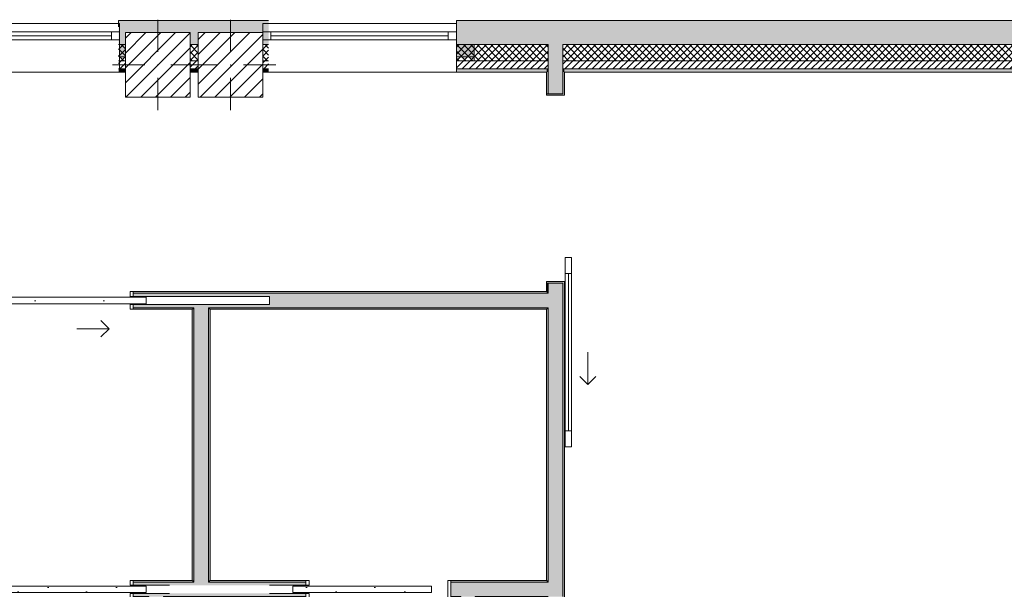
# Model space of a CAD drawing. Header units: millimetres. Extents: x -40968 to 13979, y -19284 to 4746.
# Tile 12 of 106: x -13704 to -7601, y -15544 to -12015. Entities that reach past the tile are written whole.
import ezdxf

# ---------------------------------------------------------------- set-up
doc = ezdxf.new("R2010")
doc.units = ezdxf.units.MM
doc.header["$MEASUREMENT"] = 0
doc.linetypes.add('Wipeout_Contour', pattern=[1000, 0, -1000])
for name, color, linetype in [('10_ESTR_Pilars', 7, 'Continuous'), ('12_FAÇ_Façana', 7, 'Continuous'), ('Puertas Archicad', 7, 'Continuous'), ('Ventanas Archicad', 7, 'Continuous')]:
    doc.layers.add(name, color=color, linetype=linetype)
for name, color, linetype, lineweight in [('10_ESTR_Pilars_Pluma_Nº__20', 1, 'Continuous', 5), ('10_ESTR_Pilars_Pluma_Nº__28', 7, 'Continuous', 20), ('10_ESTR_Pilars_Pluma_Nº__42', 8, 'Continuous', 25), ('12_FAÇ_Façana_Pluma_Nº__2', 8, 'Continuous', 5), ('12_FAÇ_Façana_Pluma_Nº__7', 7, 'Continuous', 5), ('Puertas Archicad_Pluma_Nº__1', 7, 'Continuous', 5), ('Puertas Archicad_Pluma_Nº__7', 7, 'Continuous', 5), ('Ventanas Archicad_Pluma_Nº__7', 7, 'Continuous', 5)]:
    doc.layers.add(name, color=color, linetype=linetype, lineweight=lineweight)
for name, color, linetype, lineweight, true_color in [('12_FAÇ_Façana_Pluma_Nº__102', 7, 'Continuous', 5, 0xcccccc), ('12_FAÇ_Façana_Pluma_Nº__174', 7, 'Continuous', 13, 0xe4ad2c), ('12_FAÇ_Façana_Pluma_Nº__176', 7, 'Continuous', 15, 0x93a0c6), ('12_FAÇ_Façana_Pluma_Nº__3', 7, 'Continuous', 5, 0xa4a4a4), ('12_FAÇ_Façana_Pluma_Nº__43', 7, 'Continuous', 5, 0xa4a4a6), ('Puertas Archicad_Pluma_Nº__23', 7, 'Continuous', 5, 0xa4a4a6), ('Puertas Archicad_Pluma_Nº__3', 7, 'Continuous', 5, 0xa4a4a4), ('Ventanas Archicad_Pluma_Nº__23', 7, 'Continuous', 5, 0xa4a4a6), ('Ventanas Archicad_Pluma_Nº__3', 7, 'Continuous', 5, 0xa4a4a4), ('Ventanas Archicad_Pluma_Nº__43', 7, 'Continuous', 5, 0xa4a4a6)]:
    doc.layers.add(name, color=color, linetype=linetype, lineweight=lineweight, true_color=true_color)
pattern_1 = [(45, (0, 0), (-21.213203, 21.213203), [])]
pattern_2 = [(45, (0, 0), (-21.213203, 21.213203), []), (135, (0, 0), (21.213203, 21.213203), [])]
pattern_3 = [(0, (0, 0), (0, 75), [0, -75])]
pattern_4 = [(0, (0, 0), (0, 779.42), [48.75, -401.25]), (0, (225, 389.7), (0, 779.42), [48.75, -401.25]), (60, (0, 0), (-675, 389.7), [48.75, -401.25]), (60, (450, 0), (-675, 389.7), [48.75, -401.25]), (120, (48.75, 0), (675, 389.7), [48.75, -401.25]), (120, (498.75, 0), (675, 389.7), [48.75, -401.25]), (0, (0, 75), (0, 150), [0, -150, 0, -225]), (45, (75, 75), (-106.066, 106.066), [0, -112.5, 0, -187.5])]
pattern_5 = [(45, (0, 0), (-45.96194, 45.96194), [])]

# ---------------------------------------------------------------- blocks, each defined once
blk = doc.blocks.new('Muro_22_2', base_point=(-7036.1, -12339))
at = {"layer": '12_FAÇ_Façana_Pluma_Nº__102', "linetype": 'Continuous', "lineweight": 0, "true_color": 0xe5e5e5}
for points in [[(-10427.9, -12019), (-10997.4, -12019), (-10997.4, -12169), (-10427.9, -12169)], [(-10427.9, -12169), (-10337.9, -12169), (-10337.9, -12019), (-10427.9, -12019)], [(-10337.9, -12019), (-10337.9, -12169), (-7450.4, -12169), (-7450.4, -12094.6), (-7050.4, -12094.6), (-7050.4, -12169), (-7036.1, -12169), (-7036.1, -12019)]]:
    blk.add_hatch(color=254, dxfattribs=at).paths.add_polyline_path(points)
at = {"layer": '12_FAÇ_Façana_Pluma_Nº__174', "linetype": 'Continuous', "lineweight": 13, "true_color": 0xe4ad2c}
h = blk.add_hatch(dxfattribs=at)
h.set_pattern_fill('SATE_Aislamiento_0002', color=42, style=0, pattern_type=2)
h.set_pattern_definition(pattern_2)
h.paths.add_polyline_path([(-10427.9, -12169), (-10997.4, -12169), (-10997.4, -12269), (-10427.9, -12269)])
h = blk.add_hatch(dxfattribs=at)
h.set_pattern_fill('SATE_Aislamiento_0002', color=42, style=0, pattern_type=2)
h.set_pattern_definition(pattern_2)
h.paths.add_polyline_path([(-10337.9, -12269), (-7450.4, -12269), (-7450.4, -12169), (-10337.9, -12169)])
h = blk.add_hatch(dxfattribs=at)
h.set_pattern_fill('SATE_Aislamiento_0002', color=42, style=0, pattern_type=2)
h.set_pattern_definition(pattern_2)
h.paths.add_polyline_path([(-7050.4, -12269), (-7036.1, -12269), (-7036.1, -12169), (-7050.4, -12169)])
at = {"layer": '12_FAÇ_Façana_Pluma_Nº__176', "linetype": 'Continuous', "lineweight": 0, "true_color": 0x495063}
for points in [[(-10437.9, -12319), (-10997.4, -12319), (-10997.4, -12339), (-10437.9, -12339)], [(-10437.9, -12339), (-10427.9, -12339), (-10427.9, -12319), (-10437.9, -12319)], [(-10337.9, -12339), (-10327.9, -12339), (-10327.9, -12319), (-10337.9, -12319)], [(-10327.9, -12339), (-7450.4, -12339), (-7450.4, -12319), (-10327.9, -12319)], [(-7050.4, -12339), (-7036.1, -12339), (-7036.1, -12319), (-7050.4, -12319)]]:
    blk.add_hatch(color=251, dxfattribs=at).paths.add_polyline_path(points)
at = {"layer": '12_FAÇ_Façana_Pluma_Nº__2', "linetype": 'Continuous', "lineweight": 5}
h = blk.add_hatch(dxfattribs=at)
h.set_pattern_fill('Ceramic_0002', color=8, style=0, pattern_type=2)
h.set_pattern_definition(pattern_1)
h.paths.add_polyline_path([(-10427.9, -12269), (-10997.4, -12269), (-10997.4, -12319), (-10427.9, -12319)])
h = blk.add_hatch(dxfattribs=at)
h.set_pattern_fill('Ceramic_0002', color=8, style=0, pattern_type=2)
h.set_pattern_definition(pattern_1)
h.paths.add_polyline_path([(-10337.9, -12319), (-7450.4, -12319), (-7450.4, -12269), (-10337.9, -12269)])
h = blk.add_hatch(dxfattribs=at)
h.set_pattern_fill('Ceramic_0002', color=8, style=0, pattern_type=2)
h.set_pattern_definition(pattern_1)
h.paths.add_polyline_path([(-7050.4, -12319), (-7036.1, -12319), (-7036.1, -12269), (-7050.4, -12269)])
at = {"layer": '12_FAÇ_Façana_Pluma_Nº__7', "color": 7, "linetype": 'Continuous', "lineweight": 5}
for p, q in [((-10997.4, -12169), (-10427.9, -12169)), ((-10427.9, -12169), (-10427.9, -12269)), ((-10337.9, -12269), (-10337.9, -12169)), ((-10337.9, -12169), (-7450.4, -12169)), ((-7050.4, -12169), (-7036.1, -12169)), ((-10997.4, -12269), (-10427.9, -12269)), ((-10997.4, -12319), (-10427.9, -12319)), ((-10427.9, -12269), (-10427.9, -12319)), ((-10427.9, -12319), (-10427.9, -12339)), ((-10337.9, -12319), (-10337.9, -12269)), ((-10337.9, -12269), (-7450.4, -12269)), ((-10337.9, -12339), (-10337.9, -12319)), ((-10337.9, -12319), (-7450.4, -12319)), ((-7050.4, -12269), (-7036.1, -12269)), ((-7050.4, -12319), (-7036.1, -12319))]:
    blk.add_line(p, q, dxfattribs=at)
at = {"layer": '12_FAÇ_Façana_Pluma_Nº__7', "color": 7, "linetype": 'Continuous', "lineweight": 5, "flags": 128}
for points in [[(-7036.1, -12019), (-10997.4, -12019)], [(-10997.4, -12019), (-10997.4, -12339)], [(-7036.1, -12059), (-7036.1, -12019)], [(-10997.4, -12339), (-10437.9, -12339)], [(-10327.9, -12339), (-7450.4, -12339)], [(-7050.4, -12339), (-7036.1, -12339)]]:
    blk.add_lwpolyline(points, dxfattribs=at)
blk = doc.blocks.new('Muro_24_2', base_point=(-12161.1, -12339))
at = {"layer": '12_FAÇ_Façana_Pluma_Nº__102', "linetype": 'Continuous', "lineweight": 0, "true_color": 0xe5e5e5}
blk.add_hatch(color=254, dxfattribs=at).paths.add_polyline_path([(-12161.1, -12019), (-13091.1, -12019), (-13091.1, -12169), (-13048.4, -12169), (-13048.4, -12094.6), (-12648.4, -12094.6), (-12648.4, -12169), (-12597.4, -12169), (-12597.4, -12094.6), (-12197.4, -12094.6), (-12197.4, -12169), (-12161.1, -12169)])
at = {"layer": '12_FAÇ_Façana_Pluma_Nº__174', "linetype": 'Continuous', "lineweight": 13, "true_color": 0xe4ad2c}
h = blk.add_hatch(dxfattribs=at)
h.set_pattern_fill('SATE_Aislamiento_0002', color=42, style=0, pattern_type=2)
h.set_pattern_definition(pattern_2)
h.paths.add_polyline_path([(-13091.1, -12269), (-13048.4, -12269), (-13048.4, -12169), (-13091.1, -12169)])
h = blk.add_hatch(dxfattribs=at)
h.set_pattern_fill('SATE_Aislamiento_0002', color=42, style=0, pattern_type=2)
h.set_pattern_definition(pattern_2)
h.paths.add_polyline_path([(-12648.4, -12269), (-12597.4, -12269), (-12597.4, -12169), (-12648.4, -12169)])
h = blk.add_hatch(dxfattribs=at)
h.set_pattern_fill('SATE_Aislamiento_0002', color=42, style=0, pattern_type=2)
h.set_pattern_definition(pattern_2)
h.paths.add_polyline_path([(-12197.4, -12269), (-12161.1, -12269), (-12161.1, -12169), (-12197.4, -12169)])
at = {"layer": '12_FAÇ_Façana_Pluma_Nº__176', "linetype": 'Continuous', "lineweight": 0, "true_color": 0x495063}
for points in [[(-13091.1, -12339), (-13048.4, -12339), (-13048.4, -12319), (-13091.1, -12319)], [(-12648.4, -12339), (-12597.4, -12339), (-12597.4, -12319), (-12648.4, -12319)], [(-12197.4, -12339), (-12161.1, -12339), (-12161.1, -12319), (-12197.4, -12319)]]:
    blk.add_hatch(color=251, dxfattribs=at).paths.add_polyline_path(points)
at = {"layer": '12_FAÇ_Façana_Pluma_Nº__2', "linetype": 'Continuous', "lineweight": 5}
h = blk.add_hatch(dxfattribs=at)
h.set_pattern_fill('Ceramic_0002', color=8, style=0, pattern_type=2)
h.set_pattern_definition(pattern_1)
h.paths.add_polyline_path([(-13091.1, -12319), (-13048.4, -12319), (-13048.4, -12269), (-13091.1, -12269)])
h = blk.add_hatch(dxfattribs=at)
h.set_pattern_fill('Ceramic_0002', color=8, style=0, pattern_type=2)
h.set_pattern_definition(pattern_1)
h.paths.add_polyline_path([(-12648.4, -12319), (-12597.4, -12319), (-12597.4, -12269), (-12648.4, -12269)])
h = blk.add_hatch(dxfattribs=at)
h.set_pattern_fill('Ceramic_0002', color=8, style=0, pattern_type=2)
h.set_pattern_definition(pattern_1)
h.paths.add_polyline_path([(-12197.4, -12319), (-12161.1, -12319), (-12161.1, -12269), (-12197.4, -12269)])
at = {"layer": '12_FAÇ_Façana_Pluma_Nº__7', "color": 7, "linetype": 'Continuous', "lineweight": 5}
for p, q in [((-13091.1, -12169), (-13048.4, -12169)), ((-12648.4, -12169), (-12597.4, -12169)), ((-12197.4, -12169), (-12161.1, -12169)), ((-13091.1, -12269), (-13048.4, -12269)), ((-13091.1, -12319), (-13048.4, -12319)), ((-12648.4, -12269), (-12597.4, -12269)), ((-12648.4, -12319), (-12597.4, -12319)), ((-12197.4, -12269), (-12161.1, -12269)), ((-12197.4, -12319), (-12161.1, -12319))]:
    blk.add_line(p, q, dxfattribs=at)
at = {"layer": '12_FAÇ_Façana_Pluma_Nº__7', "color": 7, "linetype": 'Continuous', "lineweight": 5, "flags": 128}
for points in [[(-12161.1, -12019), (-13091.1, -12019)], [(-13091.1, -12019), (-13091.1, -12059)], [(-13091.1, -12339), (-13048.4, -12339)], [(-12648.4, -12339), (-12597.4, -12339)], [(-12197.4, -12339), (-12161.1, -12339)]]:
    blk.add_lwpolyline(points, dxfattribs=at)
blk = doc.blocks.new('Ventana Vertical Multi-Faja 27_9')
at = {"layer": 'Ventanas Archicad_Pluma_Nº__23', "color": 253, "linetype": 'Continuous', "lineweight": 5, "true_color": 0xa4a4a6}
for p, q in [((-600, 0), (-550, 0)), ((-550, 0), (-550, -50)), ((550, -50), (550, 0)), ((550, 0), (600, 0)), ((-550, -50), (-600, -50)), ((600, -50), (550, -50))]:
    blk.add_line(p, q, dxfattribs=at)
at = {"layer": 'Ventanas Archicad_Pluma_Nº__3', "color": 253, "linetype": 'Continuous', "lineweight": 5, "true_color": 0xa4a4a4}
for p, q in [((-600, 50), (600, 50)), ((-550, 0), (550, 0)), ((-550, -25), (550, -25)), ((550, -50), (-550, -50)), ((-600, -250), (600, -250))]:
    blk.add_line(p, q, dxfattribs=at)
at = {"layer": 'Ventanas Archicad_Pluma_Nº__43', "color": 253, "linetype": 'Continuous', "lineweight": 5, "true_color": 0xa4a4a6}
for p, q in [((-600, -180), (-600, -155)), ((600, -180), (600, -155))]:
    blk.add_line(p, q, dxfattribs=at)
at = {"layer": 'Ventanas Archicad_Pluma_Nº__7', "color": 7, "linetype": 'Continuous', "lineweight": 5}
for p, q in [((-600, 50), (-600, 30)), ((-600, 30), (-600, 0)), ((-600, 30), (-600, 0)), ((-600, 0), (-600, -50)), ((-600, 0), (-600, -50)), ((-600, 0), (-600, -50)), ((-600, 0), (-600, -50)), ((600, 50), (600, 30)), ((600, 30), (600, 0)), ((600, 30), (600, 0)), ((600, 0), (600, -50)), ((600, 0), (600, -50)), ((600, 0), (600, -50)), ((600, 0), (600, -50)), ((-600, -50), (-600, -80)), ((-600, -50), (-600, -80)), ((600, -50), (600, -80)), ((600, -50), (600, -80)), ((-600, -80), (-600, -155)), ((-600, -80), (-600, -155)), ((600, -80), (600, -155)), ((600, -80), (600, -155)), ((-600, -180), (-600, -230)), ((600, -180), (600, -230)), ((-600, -230), (-600, -250)), ((600, -230), (600, -250))]:
    blk.add_line(p, q, dxfattribs=at)
blk = doc.blocks.new('Muro_26_2', base_point=(-11002.4, -12339))
at = {"layer": '12_FAÇ_Façana', "linetype": 'Continuous', "lineweight": 0, "true_color": 0x000000}
h = blk.add_hatch(dxfattribs=at)
h.set_pattern_fill('Yeso_0002', color=18, style=0, pattern_type=2)
h.set_pattern_definition(pattern_3)
h.paths.add_polyline_path([(-12197.4, -12269), (-12197.4, -12244), (-12307.4, -12244), (-12307.4, -12269)])
h = blk.add_hatch(dxfattribs=at)
h.set_pattern_fill('Yeso_0002', color=18, style=0, pattern_type=2)
h.set_pattern_definition(pattern_3)
h.paths.add_polyline_path([(-10997.4, -12269), (-10887.4, -12269), (-10887.4, -12244), (-10997.4, -12244)])
at = {"layer": '12_FAÇ_Façana_Pluma_Nº__102', "linetype": 'Continuous', "lineweight": 0, "true_color": 0xe5e5e5}
for points in [[(-12307.4, -12169), (-12307.4, -12244), (-12197.4, -12244), (-12197.4, -12059)], [(-10887.4, -12169), (-10997.4, -12059), (-10997.4, -12244), (-10887.4, -12244)]]:
    blk.add_hatch(color=254, dxfattribs=at).paths.add_polyline_path(points)
at = {"layer": '12_FAÇ_Façana_Pluma_Nº__43', "color": 253, "linetype": 'Continuous', "lineweight": 5, "true_color": 0xa4a4a6}
for p, q in [((-12307.4, -12244), (-12307.4, -12269)), ((-12197.4, -12244), (-12307.4, -12244)), ((-12197.4, -12269), (-12197.4, -12244)), ((-10997.4, -12269), (-10997.4, -12244)), ((-10997.4, -12244), (-10887.4, -12244)), ((-10887.4, -12244), (-10887.4, -12269)), ((-12307.4, -12269), (-12197.4, -12269)), ((-10887.4, -12269), (-10997.4, -12269))]:
    blk.add_line(p, q, dxfattribs=at)
at = {"layer": '12_FAÇ_Façana_Pluma_Nº__7', "color": 7, "linetype": 'Continuous', "lineweight": 5}
for p, q in [((-12197.4, -12039), (-12197.4, -12059)), ((-12197.4, -12059), (-12197.4, -12089)), ((-12197.4, -12059), (-12197.4, -12089)), ((-10997.4, -12039), (-10997.4, -12059)), ((-10997.4, -12059), (-10997.4, -12089)), ((-10997.4, -12059), (-10997.4, -12089)), ((-12197.4, -12089), (-12197.4, -12139)), ((-12197.4, -12089), (-12197.4, -12139)), ((-12197.4, -12139), (-12197.4, -12169)), ((-12197.4, -12139), (-12197.4, -12169)), ((-10997.4, -12089), (-10997.4, -12139)), ((-10997.4, -12089), (-10997.4, -12139)), ((-10997.4, -12139), (-10997.4, -12169)), ((-10997.4, -12139), (-10997.4, -12169)), ((-12307.4, -12169), (-12307.4, -12244)), ((-12197.4, -12169), (-12197.4, -12244)), ((-12197.4, -12169), (-12197.4, -12244)), ((-10997.4, -12169), (-10997.4, -12244)), ((-10997.4, -12169), (-10997.4, -12244)), ((-10887.4, -12169), (-10887.4, -12244)), ((-12197.4, -12269), (-12197.4, -12319)), ((-12197.4, -12319), (-12197.4, -12339)), ((-10997.4, -12269), (-10997.4, -12319)), ((-10997.4, -12319), (-10997.4, -12339))]:
    blk.add_line(p, q, dxfattribs=at)
at = {"layer": 'Ventanas Archicad', "color": 253, "linetype": 'Continuous', "lineweight": 5, "true_color": 0xa4a4a6, "zscale": 1000}
blk.add_blockref('Ventana Vertical Multi-Faja 27_9', (-11597.4, -12089), dxfattribs=at)
blk = doc.blocks.new('Muro_27_2', base_point=(-13091.1, -12339))
at = {"layer": '12_FAÇ_Façana', "linetype": 'Continuous', "lineweight": 0, "true_color": 0x000000}
h = blk.add_hatch(dxfattribs=at)
h.set_pattern_fill('Yeso_0002', color=18, style=0, pattern_type=2)
h.set_pattern_definition(pattern_3)
h.paths.add_polyline_path([(-14286.1, -12269), (-14286.1, -12244), (-14396.1, -12244), (-14396.1, -12269)])
h = blk.add_hatch(dxfattribs=at)
h.set_pattern_fill('Yeso_0002', color=18, style=0, pattern_type=2)
h.set_pattern_definition(pattern_3)
h.paths.add_polyline_path([(-13086.1, -12269), (-12976.1, -12269), (-12976.1, -12244), (-13086.1, -12244)])
at = {"layer": '12_FAÇ_Façana_Pluma_Nº__102', "linetype": 'Continuous', "lineweight": 0, "true_color": 0xe5e5e5}
for points in [[(-14396.1, -12169), (-14396.1, -12244), (-14286.1, -12244), (-14286.1, -12059)], [(-12976.1, -12169), (-13086.1, -12059), (-13086.1, -12244), (-12976.1, -12244)]]:
    blk.add_hatch(color=254, dxfattribs=at).paths.add_polyline_path(points)
at = {"layer": '12_FAÇ_Façana_Pluma_Nº__43', "color": 253, "linetype": 'Continuous', "lineweight": 5, "true_color": 0xa4a4a6}
for p, q in [((-14396.1, -12244), (-14396.1, -12269)), ((-14286.1, -12244), (-14396.1, -12244)), ((-14286.1, -12269), (-14286.1, -12244)), ((-13086.1, -12269), (-13086.1, -12244)), ((-13086.1, -12244), (-12976.1, -12244)), ((-12976.1, -12244), (-12976.1, -12269)), ((-14396.1, -12269), (-14286.1, -12269)), ((-12976.1, -12269), (-13086.1, -12269))]:
    blk.add_line(p, q, dxfattribs=at)
at = {"layer": '12_FAÇ_Façana_Pluma_Nº__7', "color": 7, "linetype": 'Continuous', "lineweight": 5}
for p, q in [((-14286.1, -12039), (-14286.1, -12059)), ((-14286.1, -12059), (-14286.1, -12089)), ((-14286.1, -12059), (-14286.1, -12089)), ((-13086.1, -12039), (-13086.1, -12059)), ((-13086.1, -12059), (-13086.1, -12089)), ((-13086.1, -12059), (-13086.1, -12089)), ((-14286.1, -12089), (-14286.1, -12139)), ((-14286.1, -12089), (-14286.1, -12139)), ((-14286.1, -12139), (-14286.1, -12169)), ((-14286.1, -12139), (-14286.1, -12169)), ((-13086.1, -12089), (-13086.1, -12139)), ((-13086.1, -12089), (-13086.1, -12139)), ((-13086.1, -12139), (-13086.1, -12169)), ((-13086.1, -12139), (-13086.1, -12169)), ((-14396.1, -12169), (-14396.1, -12244)), ((-14286.1, -12169), (-14286.1, -12244)), ((-14286.1, -12169), (-14286.1, -12244)), ((-13086.1, -12169), (-13086.1, -12244)), ((-13086.1, -12169), (-13086.1, -12244)), ((-12976.1, -12169), (-12976.1, -12244)), ((-14286.1, -12269), (-14286.1, -12319)), ((-14286.1, -12319), (-14286.1, -12339)), ((-13086.1, -12269), (-13086.1, -12319)), ((-13086.1, -12319), (-13086.1, -12339))]:
    blk.add_line(p, q, dxfattribs=at)
at = {"layer": 'Ventanas Archicad', "color": 253, "linetype": 'Continuous', "lineweight": 5, "true_color": 0xa4a4a6, "zscale": 1000}
blk.add_blockref('Ventana Vertical Multi-Faja 27_9', (-13686.1, -12089), dxfattribs=at)
blk = doc.blocks.new('Puerta Corredera Exterior 27_2')
at = {"layer": 'Puertas Archicad', "linetype": 'Continuous', "lineweight": 0, "true_color": 0xffffff}
h = blk.add_hatch(dxfattribs=at)
h.set_pattern_fill('Hormigón_en_Masa_0002', style=0, pattern_type=2)
h.set_pattern_definition(pattern_4)
h.paths.add_polyline_path([(428.1, 155), (428.1, 115), (528.1, 115), (528.1, 155)])
h = blk.add_hatch(dxfattribs=at)
h.set_pattern_fill('Hormigón_en_Masa_0002', style=0, pattern_type=2)
h.set_pattern_definition(pattern_4)
h.paths.add_polyline_path([(1602.1, 115), (1602.1, 155), (1502.1, 155), (1502.1, 115)])
at = {"layer": 'Puertas Archicad_Pluma_Nº__1', "color": 7, "linetype": 'Continuous', "lineweight": 5}
for p, q in [((428.1, 155), (528.1, 155)), ((428.1, 115), (428.1, 155)), ((528.1, 155), (528.1, 115)), ((528.1, 135), (1502.1, 135)), ((1502.1, 115), (1502.1, 155)), ((1502.1, 155), (1602.1, 155)), ((1602.1, 155), (1602.1, 115)), ((528.1, 115), (428.1, 115)), ((1602.1, 115), (1502.1, 115))]:
    blk.add_line(p, q, dxfattribs=at)
at = {"layer": 'Puertas Archicad_Pluma_Nº__1', "color": 7, "linetype": 'Continuous', "lineweight": 5, "flags": 128}
for points in [[(528.1, 155), (1502.1, 155), (1502.1, 135), (528.1, 135)], [(528.1, 135), (1502.1, 135), (1502.1, 115), (528.1, 115)]]:
    blk.add_lwpolyline(points, close=True, dxfattribs=at)
at = {"layer": 'Puertas Archicad_Pluma_Nº__3', "color": 253, "linetype": 'Continuous', "lineweight": 5, "true_color": 0xa4a4a4}
for p, q in [((1015.1, 255), (1215.1, 255)), ((1215.1, 255), (1165.1, 305)), ((1215.1, 255), (1165.1, 205))]:
    blk.add_line(p, q, dxfattribs=at)
at = {"layer": 'Puertas Archicad_Pluma_Nº__7', "color": 7, "linetype": 'Continuous', "lineweight": 5}
for p, q in [((-587, 110), (-577, 110)), ((-577, 0), (-577, 110)), ((587, 110), (577, 110)), ((577, 0), (577, 110))]:
    blk.add_line(p, q, dxfattribs=at)
blk = doc.blocks.new('Muro_44_2', base_point=(-10437.9, -17084))
at = {"layer": '12_FAÇ_Façana_Pluma_Nº__102', "linetype": 'Continuous', "lineweight": 0, "true_color": 0xe5e5e5}
for points in [[(-10427.9, -12269), (-10337.9, -12269), (-10337.9, -12169), (-10427.9, -12169)], [(-10427.9, -12319), (-10337.9, -12319), (-10337.9, -12269), (-10427.9, -12269)], [(-10427.9, -12339), (-10337.9, -12339), (-10337.9, -12319), (-10427.9, -12319)], [(-10427.9, -12473), (-10337.9, -12473), (-10337.9, -12339), (-10427.9, -12339)], [(-10427.9, -13709.4), (-10337.9, -13709.4), (-10337.9, -13647), (-10427.9, -13647)], [(-10427.9, -13709.4), (-10427.9, -13799.4), (-10337.9, -13799.4), (-10337.9, -13709.4)], [(-10427.9, -13799.4), (-10427.9, -15499.4), (-10337.9, -15499.4), (-10337.9, -13799.4)], [(-10427.9, -15499.4), (-10427.9, -15589.4), (-10337.9, -15589.4), (-10337.9, -15499.4)]]:
    blk.add_hatch(color=254, dxfattribs=at).paths.add_polyline_path(points)
at = {"layer": '12_FAÇ_Façana_Pluma_Nº__176', "linetype": 'Continuous', "lineweight": 0, "true_color": 0x495063}
for points in [[(-10427.9, -12339), (-10437.9, -12339), (-10437.9, -12473), (-10427.9, -12473)], [(-10337.9, -12339), (-10337.9, -12473), (-10327.9, -12473), (-10327.9, -12339)], [(-10327.9, -12483), (-10327.9, -12473), (-10337.9, -12473), (-10437.9, -12473), (-10437.9, -12483)], [(-10327.9, -13647), (-10327.9, -13637), (-10437.9, -13637), (-10437.9, -13647), (-10337.9, -13647)], [(-10437.9, -13647), (-10437.9, -13699.4), (-10427.9, -13699.4), (-10427.9, -13647)], [(-10337.9, -16691), (-10327.9, -16691), (-10327.9, -13647), (-10337.9, -13647)], [(-10437.9, -13699.4), (-10437.9, -13709.4), (-10427.9, -13709.4), (-10427.9, -13699.4)], [(-10437.9, -13799.4), (-10437.9, -13809.4), (-10427.9, -13809.4), (-10427.9, -13799.4)], [(-10437.9, -13809.4), (-10437.9, -15489.4), (-10427.9, -15489.4), (-10427.9, -13809.4)], [(-10437.9, -15489.4), (-10437.9, -15499.4), (-10427.9, -15499.4), (-10427.9, -15489.4)]]:
    blk.add_hatch(color=251, dxfattribs=at).paths.add_polyline_path(points)
at = {"layer": '12_FAÇ_Façana_Pluma_Nº__7', "color": 7, "linetype": 'Continuous', "lineweight": 5}
for p, q in [((-10427.9, -12169), (-10427.9, -12269)), ((-10337.9, -12269), (-10337.9, -12169)), ((-10427.9, -12269), (-10427.9, -12319)), ((-10427.9, -12319), (-10427.9, -12339)), ((-10337.9, -12319), (-10337.9, -12269)), ((-10337.9, -12339), (-10337.9, -12319)), ((-10427.9, -12339), (-10427.9, -12473)), ((-10337.9, -12473), (-10337.9, -12339)), ((-10437.9, -12473), (-10437.9, -12483)), ((-10337.9, -12473), (-10437.9, -12473)), ((-10437.9, -12483), (-10327.9, -12483)), ((-10327.9, -12473), (-10327.9, -12483)), ((-10437.9, -13637), (-10327.9, -13637)), ((-10437.9, -13647), (-10437.9, -13637)), ((-10337.9, -13647), (-10437.9, -13647)), ((-10427.9, -13647), (-10427.9, -13709.4)), ((-10337.9, -13709.4), (-10337.9, -13647)), ((-10327.9, -13647), (-10327.9, -13637)), ((-10427.9, -13709.4), (-10437.9, -13709.4)), ((-10337.9, -13799.4), (-10337.9, -13709.4)), ((-10437.9, -13799.4), (-10427.9, -13799.4)), ((-10427.9, -13799.4), (-10427.9, -15499.4)), ((-10337.9, -15499.4), (-10337.9, -13799.4)), ((-10427.9, -15499.4), (-10437.9, -15499.4)), ((-10337.9, -15589.4), (-10337.9, -15499.4))]:
    blk.add_line(p, q, dxfattribs=at)
at = {"layer": '12_FAÇ_Façana_Pluma_Nº__7', "color": 7, "linetype": 'Continuous', "lineweight": 5, "flags": 128}
for points in [[(-10437.9, -12339), (-10437.9, -12473)], [(-10327.9, -12473), (-10327.9, -12339)], [(-10437.9, -13647), (-10437.9, -13699.4)], [(-10327.9, -16691), (-10327.9, -13647)], [(-10437.9, -13809.4), (-10437.9, -15489.4)]]:
    blk.add_lwpolyline(points, dxfattribs=at)
at = {"layer": 'Puertas Archicad', "color": 253, "linetype": 'Continuous', "lineweight": 5, "true_color": 0xa4a4a6, "zscale": 1000, "rotation": 270}
blk.add_blockref('Puerta Corredera Exterior 27_2', (-10437.9, -13060), dxfattribs=at)
blk = doc.blocks.new('Puerta Corredera Empotrada 27')
at = {"layer": 'Puertas Archicad', "linetype": 'Continuous', "lineweight": 0, "true_color": 0xffffff}
h = blk.add_hatch(dxfattribs=at)
h.set_pattern_fill('Hormigón_en_Masa_0002', style=0, pattern_type=2)
h.set_pattern_definition(pattern_4)
h.paths.add_polyline_path([(-330, -35), (-330, -75), (530, -75), (530, -35)])
at = {"layer": 'Puertas Archicad_Pluma_Nº__23', "color": 253, "linetype": 'Continuous', "lineweight": 5, "true_color": 0xa4a4a6}
for p, q in [((-430, 0), (-450, 0)), ((-450, 0), (-450, -110)), ((-430, -110), (-430, 0)), ((450, 0), (430, 0)), ((430, 0), (430, -30)), ((450, -30), (450, 0)), ((430, -30), (450, -30)), ((-450, -110), (-430, -110)), ((450, -80), (430, -80)), ((430, -80), (430, -110)), ((430, -110), (450, -110)), ((450, -110), (450, -80))]:
    blk.add_line(p, q, dxfattribs=at)
at = {"layer": 'Puertas Archicad_Pluma_Nº__3', "color": 253, "linetype": 'Continuous', "lineweight": 5, "true_color": 0xa4a4a4}
for p, q in [((300, 120), (250, 170)), ((100, 120), (300, 120)), ((300, 120), (250, 70)), ((-330, -35), (530, -35)), ((-330, -75), (-330, -35)), ((530, -35), (530, -75)), ((530, -75), (-330, -75))]:
    blk.add_line(p, q, dxfattribs=at)
at = {"layer": 'Puertas Archicad_Pluma_Nº__7', "color": 7, "linetype": 'Continuous', "lineweight": 5}
for p, q in [((-450, -10), (-450, 0)), ((-450, -10), (-450, 0)), ((450, -10), (450, 0)), ((450, -10), (450, 0)), ((-450, -100), (-450, -10)), ((-450, -100), (-450, -10)), ((450, -30), (450, -10)), ((450, -30), (450, -10)), ((-450, -110), (-450, -100)), ((-450, -110), (-450, -100)), ((450, -100), (450, -80)), ((450, -100), (450, -80)), ((450, -110), (450, -100)), ((450, -110), (450, -100))]:
    blk.add_line(p, q, dxfattribs=at)
blk = doc.blocks.new('Puerta Corredera Empotrada 27_2')
at = {"layer": 'Puertas Archicad', "linetype": 'Continuous', "lineweight": 0, "true_color": 0xffffff}
h = blk.add_hatch(dxfattribs=at)
h.set_pattern_fill('Hormigón_en_Masa_0002', style=0, pattern_type=2)
h.set_pattern_definition(pattern_4)
h.paths.add_polyline_path([(-330, -35), (-330, -75), (530, -75), (530, -35)])
at = {"layer": 'Puertas Archicad_Pluma_Nº__23', "color": 253, "linetype": 'Continuous', "lineweight": 5, "true_color": 0xa4a4a6}
for p, q in [((-430, 0), (-450, 0)), ((-450, 0), (-450, -110)), ((-430, -110), (-430, 0)), ((450, 0), (430, 0)), ((430, 0), (430, -30)), ((450, -30), (450, 0)), ((430, -30), (450, -30)), ((-450, -110), (-430, -110)), ((450, -80), (430, -80)), ((430, -80), (430, -110)), ((430, -110), (450, -110)), ((450, -110), (450, -80))]:
    blk.add_line(p, q, dxfattribs=at)
at = {"layer": 'Puertas Archicad_Pluma_Nº__3', "color": 253, "linetype": 'Continuous', "lineweight": 5, "true_color": 0xa4a4a4}
for p, q in [((300, 120), (250, 170)), ((100, 120), (300, 120)), ((300, 120), (250, 70)), ((-330, -35), (530, -35)), ((-330, -75), (-330, -35)), ((530, -35), (530, -75)), ((530, -75), (-330, -75))]:
    blk.add_line(p, q, dxfattribs=at)
at = {"layer": 'Puertas Archicad_Pluma_Nº__7', "color": 7, "linetype": 'Continuous', "lineweight": 5}
for p, q in [((-450, -10), (-450, 0)), ((-450, -10), (-450, 0)), ((450, -10), (450, 0)), ((450, -10), (450, 0)), ((-450, -100), (-450, -10)), ((-450, -100), (-450, -10)), ((450, -30), (450, -10)), ((450, -30), (450, -10)), ((-450, -110), (-450, -100)), ((-450, -110), (-450, -100)), ((450, -100), (450, -80)), ((450, -100), (450, -80)), ((450, -110), (450, -100)), ((450, -110), (450, -100))]:
    blk.add_line(p, q, dxfattribs=at)
blk = doc.blocks.new('Muro_52_2', base_point=(-10437.9, -13809.4))
at = {"layer": '12_FAÇ_Façana_Pluma_Nº__102', "linetype": 'Continuous', "lineweight": 0, "true_color": 0xe5e5e5}
for points in [[(-15616.1, -13709.4), (-15616.1, -13799.4), (-15606.1, -13799.4), (-15606.1, -13709.4)], [(-15606.1, -13729.4), (-14800.5, -13729.4), (-14800.5, -13709.4), (-15606.1, -13709.4)], [(-13000.5, -13709.4), (-13000.5, -13729.4), (-12624.2, -13729.4), (-12624.2, -13709.4)], [(-12624.2, -13709.4), (-12624.2, -13729.4), (-12534.2, -13729.4), (-12534.2, -13709.4)], [(-12534.2, -13709.4), (-12534.2, -13729.4), (-12155.5, -13729.4), (-12155.5, -13779.4), (-12534.2, -13779.4), (-12534.2, -13799.4), (-10437.9, -13799.4), (-10437.9, -13709.4)], [(-10437.9, -13709.4), (-10437.9, -13799.4), (-10427.9, -13799.4), (-10427.9, -13709.4)], [(-15606.1, -13779.4), (-15606.1, -13799.4), (-14800.5, -13799.4), (-14800.5, -13779.4)], [(-13000.5, -13799.4), (-12624.2, -13799.4), (-12624.2, -13779.4), (-13000.5, -13779.4)], [(-12624.2, -13799.4), (-12534.2, -13799.4), (-12534.2, -13779.4), (-12624.2, -13779.4)]]:
    blk.add_hatch(color=254, dxfattribs=at).paths.add_polyline_path(points)
at = {"layer": '12_FAÇ_Façana_Pluma_Nº__176', "linetype": 'Continuous', "lineweight": 0, "true_color": 0x495063}
for points in [[(-15606.1, -13699.4), (-15606.1, -13709.4), (-14800.5, -13709.4), (-14800.5, -13699.4)], [(-10437.9, -13699.4), (-13000.5, -13699.4), (-13000.5, -13709.4), (-10437.9, -13709.4)], [(-15606.1, -13799.4), (-15606.1, -13809.4), (-14800.5, -13809.4), (-14800.5, -13799.4)], [(-13000.5, -13809.4), (-12634.2, -13809.4), (-12634.2, -13799.4), (-13000.5, -13799.4)], [(-12634.2, -13809.4), (-12624.2, -13809.4), (-12624.2, -13799.4), (-12634.2, -13799.4)], [(-12534.2, -13809.4), (-12524.2, -13809.4), (-12524.2, -13799.4), (-12534.2, -13799.4)], [(-12524.2, -13809.4), (-10437.9, -13809.4), (-10437.9, -13799.4), (-12524.2, -13799.4)]]:
    blk.add_hatch(color=251, dxfattribs=at).paths.add_polyline_path(points)
at = {"layer": '12_FAÇ_Façana_Pluma_Nº__3', "color": 253, "linetype": 'Continuous', "lineweight": 5, "true_color": 0xa4a4a4}
for p, q in [((-15645.5, -13729.4), (-14800.5, -13729.4)), ((-15645.5, -13779.4), (-15645.5, -13729.4)), ((-12155.5, -13729.4), (-13000.5, -13729.4)), ((-12155.5, -13779.4), (-12155.5, -13729.4)), ((-14800.5, -13779.4), (-15645.5, -13779.4)), ((-13000.5, -13779.4), (-12155.5, -13779.4))]:
    blk.add_line(p, q, dxfattribs=at)
at = {"layer": '12_FAÇ_Façana_Pluma_Nº__7', "color": 7, "linetype": 'Continuous', "lineweight": 5}
for p, q in [((-15606.1, -13709.4), (-15616.1, -13709.4)), ((-14800.5, -13709.4), (-15606.1, -13709.4)), ((-14800.5, -13699.4), (-14800.5, -13709.4)), ((-14800.5, -13709.4), (-14800.5, -13729.4)), ((-13000.5, -13699.4), (-13000.5, -13709.4)), ((-12624.2, -13709.4), (-13000.5, -13709.4)), ((-13000.5, -13709.4), (-13000.5, -13729.4)), ((-12534.2, -13709.4), (-12624.2, -13709.4)), ((-10437.9, -13709.4), (-12534.2, -13709.4)), ((-10427.9, -13709.4), (-10437.9, -13709.4)), ((-14800.5, -13779.4), (-14800.5, -13799.4)), ((-13000.5, -13779.4), (-13000.5, -13799.4)), ((-15616.1, -13799.4), (-15606.1, -13799.4)), ((-15606.1, -13799.4), (-14800.5, -13799.4)), ((-14800.5, -13799.4), (-14800.5, -13809.4)), ((-13000.5, -13799.4), (-12624.2, -13799.4)), ((-13000.5, -13799.4), (-13000.5, -13809.4)), ((-12624.2, -13799.4), (-12624.2, -13809.4)), ((-12534.2, -13809.4), (-12534.2, -13799.4)), ((-12534.2, -13799.4), (-10437.9, -13799.4)), ((-10437.9, -13799.4), (-10427.9, -13799.4))]:
    blk.add_line(p, q, dxfattribs=at)
at = {"layer": '12_FAÇ_Façana_Pluma_Nº__7', "color": 7, "linetype": 'Continuous', "lineweight": 5, "flags": 128}
for points in [[(-14800.5, -13699.4), (-15606.1, -13699.4)], [(-10437.9, -13699.4), (-13000.5, -13699.4)], [(-15606.1, -13809.4), (-14800.5, -13809.4)], [(-13000.5, -13809.4), (-12634.2, -13809.4)], [(-12524.2, -13809.4), (-10437.9, -13809.4)]]:
    blk.add_lwpolyline(points, dxfattribs=at)
at = {"layer": 'Puertas Archicad', "color": 253, "linetype": 'Continuous', "lineweight": 5, "true_color": 0xa4a4a6, "zscale": 1000, "rotation": 180}
blk.add_blockref('Puerta Corredera Empotrada 27', (-14350.5, -13809.4), dxfattribs=at)
at = {"layer": 'Puertas Archicad', "color": 253, "linetype": 'Continuous', "lineweight": 5, "true_color": 0xa4a4a6, "xscale": -1, "zscale": 1000, "rotation": 180}
blk.add_blockref('Puerta Corredera Empotrada 27_2', (-13450.5, -13809.4), dxfattribs=at)
blk = doc.blocks.new('Muro_54_2', base_point=(-10437.9, -15599.4))
at = {"layer": '12_FAÇ_Façana_Pluma_Nº__102', "linetype": 'Continuous', "lineweight": 0, "true_color": 0xe5e5e5}
for points in [[(-15616.1, -15499.4), (-15616.1, -15589.4), (-15606.1, -15589.4), (-15606.1, -15499.4)], [(-15606.1, -15519.4), (-14800.5, -15519.4), (-14800.5, -15499.4), (-15606.1, -15499.4)], [(-13000.5, -15499.4), (-13000.5, -15519.4), (-12903.6, -15519.4), (-12903.6, -15499.4)], [(-12903.6, -15499.4), (-12903.6, -15519.4), (-12813.6, -15519.4), (-12813.6, -15499.4)], [(-12813.6, -15499.4), (-12813.6, -15519.4), (-12624.2, -15519.4), (-12624.2, -15499.4)], [(-12624.2, -15499.4), (-12624.2, -15519.4), (-12534.2, -15519.4), (-12534.2, -15499.4)], [(-11930.9, -15499.4), (-12534.2, -15499.4), (-12534.2, -15519.4), (-12155.5, -15519.4), (-11930.9, -15519.4)], [(-10970.8, -15499.4), (-11030.9, -15499.4), (-11030.9, -15589.4), (-10970.8, -15589.4)], [(-10970.8, -15589.4), (-10880.8, -15589.4), (-10880.8, -15499.4), (-10970.8, -15499.4)], [(-10880.8, -15589.4), (-10437.9, -15589.4), (-10437.9, -15499.4), (-10880.8, -15499.4)], [(-10437.9, -15499.4), (-10437.9, -15589.4), (-10427.9, -15589.4), (-10427.9, -15499.4)], [(-15606.1, -15569.4), (-15606.1, -15589.4), (-14800.5, -15589.4), (-14800.5, -15569.4)], [(-13000.5, -15589.4), (-12903.6, -15589.4), (-12903.6, -15569.4), (-13000.5, -15569.4)], [(-12903.6, -15589.4), (-12813.6, -15589.4), (-12813.6, -15569.4), (-12903.6, -15569.4)], [(-12813.6, -15589.4), (-12624.2, -15589.4), (-12624.2, -15569.4), (-12813.6, -15569.4)], [(-12624.2, -15589.4), (-12534.2, -15589.4), (-12534.2, -15569.4), (-12624.2, -15569.4)], [(-12534.2, -15569.4), (-12534.2, -15589.4), (-11930.9, -15589.4), (-11930.9, -15569.4), (-12155.5, -15569.4)]]:
    blk.add_hatch(color=254, dxfattribs=at).paths.add_polyline_path(points)
at = {"layer": '12_FAÇ_Façana_Pluma_Nº__176', "linetype": 'Continuous', "lineweight": 0, "true_color": 0x495063}
for points in [[(-15606.1, -15489.4), (-15606.1, -15499.4), (-14800.5, -15499.4), (-14800.5, -15489.4)], [(-12634.2, -15489.4), (-13000.5, -15489.4), (-13000.5, -15499.4), (-12634.2, -15499.4)], [(-12634.2, -15499.4), (-12624.2, -15499.4), (-12624.2, -15489.4), (-12634.2, -15489.4)], [(-12534.2, -15499.4), (-12524.2, -15499.4), (-12524.2, -15489.4), (-12534.2, -15489.4)], [(-11930.9, -15489.4), (-12524.2, -15489.4), (-12524.2, -15499.4), (-11930.9, -15499.4)], [(-10437.9, -15489.4), (-11030.9, -15489.4), (-11030.9, -15499.4), (-10437.9, -15499.4)], [(-15606.1, -15589.4), (-15606.1, -15599.4), (-14800.5, -15599.4), (-14800.5, -15589.4)], [(-13000.5, -15599.4), (-12913.6, -15599.4), (-12913.6, -15589.4), (-13000.5, -15589.4)], [(-12913.6, -15599.4), (-12903.6, -15599.4), (-12903.6, -15589.4), (-12913.6, -15589.4)], [(-12813.6, -15599.4), (-12803.6, -15599.4), (-12803.6, -15589.4), (-12813.6, -15589.4)], [(-11930.9, -15589.4), (-12803.6, -15589.4), (-12803.6, -15599.4), (-11930.9, -15599.4)], [(-11030.9, -15589.4), (-11030.9, -15599.4), (-10980.8, -15599.4), (-10980.8, -15589.4)], [(-10980.8, -15599.4), (-10970.8, -15599.4), (-10970.8, -15589.4), (-10980.8, -15589.4)], [(-10880.8, -15599.4), (-10870.8, -15599.4), (-10870.8, -15589.4), (-10880.8, -15589.4)], [(-10870.8, -15599.4), (-10437.9, -15599.4), (-10437.9, -15589.4), (-10870.8, -15589.4)]]:
    blk.add_hatch(color=251, dxfattribs=at).paths.add_polyline_path(points)
at = {"layer": '12_FAÇ_Façana_Pluma_Nº__3', "color": 253, "linetype": 'Continuous', "lineweight": 5, "true_color": 0xa4a4a4}
for p, q in [((-15645.5, -15519.4), (-14800.5, -15519.4)), ((-15645.5, -15569.4), (-15645.5, -15519.4)), ((-12775.9, -15519.4), (-13000.5, -15519.4)), ((-12155.5, -15519.4), (-11930.9, -15519.4)), ((-14800.5, -15569.4), (-15645.5, -15569.4)), ((-13000.5, -15569.4), (-12775.9, -15569.4)), ((-11930.9, -15569.4), (-12155.5, -15569.4))]:
    blk.add_line(p, q, dxfattribs=at)
at = {"layer": '12_FAÇ_Façana_Pluma_Nº__7', "color": 7, "linetype": 'Continuous', "lineweight": 5}
for p, q in [((-15606.1, -15499.4), (-15616.1, -15499.4)), ((-14800.5, -15499.4), (-15606.1, -15499.4)), ((-14800.5, -15489.4), (-14800.5, -15499.4)), ((-14800.5, -15499.4), (-14800.5, -15519.4)), ((-13000.5, -15489.4), (-13000.5, -15499.4)), ((-12903.6, -15499.4), (-13000.5, -15499.4)), ((-13000.5, -15499.4), (-13000.5, -15519.4)), ((-12813.6, -15499.4), (-12903.6, -15499.4)), ((-12624.2, -15499.4), (-12813.6, -15499.4)), ((-12624.2, -15489.4), (-12624.2, -15499.4)), ((-12534.2, -15499.4), (-12534.2, -15489.4)), ((-11930.9, -15499.4), (-12534.2, -15499.4)), ((-11930.9, -15489.4), (-11930.9, -15499.4)), ((-11930.9, -15499.4), (-11930.9, -15519.4)), ((-11030.9, -15489.4), (-11030.9, -15499.4)), ((-10970.8, -15499.4), (-11030.9, -15499.4)), ((-11030.9, -15499.4), (-11030.9, -15589.4)), ((-10880.8, -15499.4), (-10970.8, -15499.4)), ((-10437.9, -15499.4), (-10880.8, -15499.4)), ((-10427.9, -15499.4), (-10437.9, -15499.4)), ((-15616.1, -15589.4), (-15606.1, -15589.4)), ((-15606.1, -15589.4), (-14800.5, -15589.4)), ((-14800.5, -15569.4), (-14800.5, -15589.4)), ((-14800.5, -15589.4), (-14800.5, -15599.4)), ((-13000.5, -15569.4), (-13000.5, -15589.4)), ((-13000.5, -15589.4), (-12903.6, -15589.4)), ((-13000.5, -15589.4), (-13000.5, -15599.4)), ((-12903.6, -15589.4), (-12903.6, -15599.4)), ((-12813.6, -15599.4), (-12813.6, -15589.4)), ((-12813.6, -15589.4), (-12624.2, -15589.4)), ((-12624.2, -15589.4), (-12534.2, -15589.4)), ((-12534.2, -15589.4), (-11930.9, -15589.4)), ((-11930.9, -15569.4), (-11930.9, -15589.4)), ((-11930.9, -15589.4), (-11930.9, -15599.4)), ((-11030.9, -15589.4), (-10970.8, -15589.4)), ((-11030.9, -15589.4), (-11030.9, -15599.4)), ((-10970.8, -15589.4), (-10970.8, -15599.4)), ((-10880.8, -15599.4), (-10880.8, -15589.4)), ((-10880.8, -15589.4), (-10437.9, -15589.4)), ((-10437.9, -15589.4), (-10427.9, -15589.4))]:
    blk.add_line(p, q, dxfattribs=at)
at = {"layer": '12_FAÇ_Façana_Pluma_Nº__7', "color": 7, "linetype": 'Continuous', "lineweight": 5, "flags": 128}
for points in [[(-14800.5, -15489.4), (-15606.1, -15489.4)], [(-12634.2, -15489.4), (-13000.5, -15489.4)], [(-11930.9, -15489.4), (-12524.2, -15489.4)], [(-10437.9, -15489.4), (-11030.9, -15489.4)], [(-15606.1, -15599.4), (-14800.5, -15599.4)], [(-13000.5, -15599.4), (-12913.6, -15599.4)], [(-12803.6, -15599.4), (-11930.9, -15599.4)], [(-11030.9, -15599.4), (-10980.8, -15599.4)], [(-10870.8, -15599.4), (-10437.9, -15599.4)]]:
    blk.add_lwpolyline(points, dxfattribs=at)
at = {"layer": 'Puertas Archicad', "color": 253, "linetype": 'Continuous', "lineweight": 5, "true_color": 0xa4a4a6, "zscale": 1000, "rotation": 180}
for p in [(-14350.5, -15599.4), (-11480.9, -15599.4)]:
    blk.add_blockref('Puerta Corredera Empotrada 27', p, dxfattribs=at)
at = {"layer": 'Puertas Archicad', "color": 253, "linetype": 'Continuous', "lineweight": 5, "true_color": 0xa4a4a6, "xscale": -1, "zscale": 1000, "rotation": 180}
blk.add_blockref('Puerta Corredera Empotrada 27_2', (-13450.5, -15599.4), dxfattribs=at)
blk = doc.blocks.new('Muro_57_2', base_point=(-12634.2, -15599.4))
at = {"layer": '12_FAÇ_Façana_Pluma_Nº__102', "linetype": 'Continuous', "lineweight": 0, "true_color": 0xe5e5e5}
for points in [[(-12624.2, -13809.4), (-12534.2, -13809.4), (-12534.2, -13799.4), (-12624.2, -13799.4)], [(-12534.2, -15489.4), (-12534.2, -13809.4), (-12624.2, -13809.4), (-12624.2, -15489.4)], [(-12624.2, -15499.4), (-12534.2, -15499.4), (-12534.2, -15489.4), (-12624.2, -15489.4)]]:
    blk.add_hatch(color=254, dxfattribs=at).paths.add_polyline_path(points)
at = {"layer": '12_FAÇ_Façana_Pluma_Nº__176', "linetype": 'Continuous', "lineweight": 0, "true_color": 0x495063}
for points in [[(-12634.2, -13809.4), (-12634.2, -15489.4), (-12624.2, -15489.4), (-12624.2, -13809.4)], [(-12524.2, -15489.4), (-12524.2, -13809.4), (-12534.2, -13809.4), (-12534.2, -15489.4)]]:
    blk.add_hatch(color=251, dxfattribs=at).paths.add_polyline_path(points)
at = {"layer": '12_FAÇ_Façana_Pluma_Nº__7', "color": 7, "linetype": 'Continuous', "lineweight": 5}
for p, q in [((-12624.2, -13799.4), (-12624.2, -13809.4)), ((-12624.2, -13809.4), (-12624.2, -15489.4)), ((-12534.2, -13809.4), (-12534.2, -13799.4)), ((-12534.2, -15489.4), (-12534.2, -13809.4)), ((-12624.2, -15489.4), (-12624.2, -15499.4)), ((-12534.2, -15499.4), (-12534.2, -15489.4))]:
    blk.add_line(p, q, dxfattribs=at)
at = {"layer": '12_FAÇ_Façana_Pluma_Nº__7', "color": 7, "linetype": 'Continuous', "lineweight": 5, "flags": 128}
for points in [[(-12634.2, -13809.4), (-12634.2, -15489.4)], [(-12524.2, -15489.4), (-12524.2, -13809.4)]]:
    blk.add_lwpolyline(points, dxfattribs=at)
blk = doc.blocks.new('Pilar_16_2', base_point=(-12397.4, -12294.6))
at = {"color": 254, "linetype": 'Wipeout_Contour', "lineweight": 0, "ltscale": 69844.628683}
blk.add_wipeout([(-12597.4, -12494.6), (-12197.4, -12494.6), (-12197.4, -12094.6), (-12597.4, -12094.6)], dxfattribs=at).dxf.layer = '10_ESTR_Pilars'
at = {"layer": '10_ESTR_Pilars_Pluma_Nº__42', "linetype": 'Continuous', "lineweight": 25}
h = blk.add_hatch(dxfattribs=at)
h.set_pattern_fill('00_GCT_trama_45º_e1_400__06', color=8, style=0, pattern_type=2)
h.set_pattern_definition(pattern_5)
h.paths.add_polyline_path([(-12597.4, -12494.6), (-12197.4, -12494.6), (-12197.4, -12094.6), (-12597.4, -12094.6)])
at = {"layer": '10_ESTR_Pilars_Pluma_Nº__20', "color": 1, "linetype": 'Continuous', "lineweight": 5}
for p, q in [((-12397.4, -12214.6), (-12397.4, -12014.6)), ((-12477.4, -12294.6), (-12677.4, -12294.6)), ((-12317.4, -12294.6), (-12117.4, -12294.6)), ((-12397.4, -12374.6), (-12397.4, -12574.6))]:
    blk.add_line(p, q, dxfattribs=at)
blk.add_point((-12397.4, -12294.6), dxfattribs=at)
at = {"layer": '10_ESTR_Pilars_Pluma_Nº__28', "color": 7, "linetype": 'Continuous', "lineweight": 20, "flags": 128}
blk.add_lwpolyline([(-12597.4, -12494.6), (-12197.4, -12494.6), (-12197.4, -12094.6), (-12597.4, -12094.6)], close=True, dxfattribs=at)
blk = doc.blocks.new('Pilar_17_2', base_point=(-12848.4, -12294.6))
at = {"color": 254, "linetype": 'Wipeout_Contour', "lineweight": 0, "ltscale": 71136.667689}
blk.add_wipeout([(-13048.4, -12494.6), (-12648.4, -12494.6), (-12648.4, -12094.6), (-13048.4, -12094.6)], dxfattribs=at).dxf.layer = '10_ESTR_Pilars'
at = {"layer": '10_ESTR_Pilars_Pluma_Nº__42', "linetype": 'Continuous', "lineweight": 25}
h = blk.add_hatch(dxfattribs=at)
h.set_pattern_fill('00_GCT_trama_45º_e1_400__06', color=8, style=0, pattern_type=2)
h.set_pattern_definition(pattern_5)
h.paths.add_polyline_path([(-13048.4, -12494.6), (-12648.4, -12494.6), (-12648.4, -12094.6), (-13048.4, -12094.6)])
at = {"layer": '10_ESTR_Pilars_Pluma_Nº__20', "color": 1, "linetype": 'Continuous', "lineweight": 5}
for p, q in [((-12848.4, -12214.6), (-12848.4, -12014.6)), ((-12928.4, -12294.6), (-13128.4, -12294.6)), ((-12768.4, -12294.6), (-12568.4, -12294.6)), ((-12848.4, -12374.6), (-12848.4, -12574.6))]:
    blk.add_line(p, q, dxfattribs=at)
blk.add_point((-12848.4, -12294.6), dxfattribs=at)
at = {"layer": '10_ESTR_Pilars_Pluma_Nº__28', "color": 7, "linetype": 'Continuous', "lineweight": 20, "flags": 128}
blk.add_lwpolyline([(-13048.4, -12494.6), (-12648.4, -12494.6), (-12648.4, -12094.6), (-13048.4, -12094.6)], close=True, dxfattribs=at)

msp = doc.modelspace()

# ---------------------------------------------------------------- block references
at = {"layer": '12_FAÇ_Façana', "color": 7, "lineweight": 20}
for name, p in [('Muro_24_2', (-12161.1, -12339)), ('Muro_22_2', (-7036.1, -12339)), ('Muro_27_2', (-13091.1, -12339)), ('Muro_26_2', (-11002.4, -12339)), ('Muro_44_2', (-10437.9, -17084)), ('Muro_52_2', (-10437.9, -13809.4)), ('Muro_57_2', (-12634.2, -15599.4)), ('Muro_54_2', (-10437.9, -15599.4))]:
    msp.add_blockref(name, p, dxfattribs=at)

# ---------------------------------------------------------------- next in the draw order: block references
at = {"layer": '10_ESTR_Pilars', "color": 7, "lineweight": 20}
msp.add_blockref('Pilar_16_2', (-12397.4, -12294.6), dxfattribs=at)

# ---------------------------------------------------------------- next in the draw order: block references
msp.add_blockref('Pilar_17_2', (-12848.4, -12294.6), dxfattribs=at)

doc.saveas('drawing.dxf')
